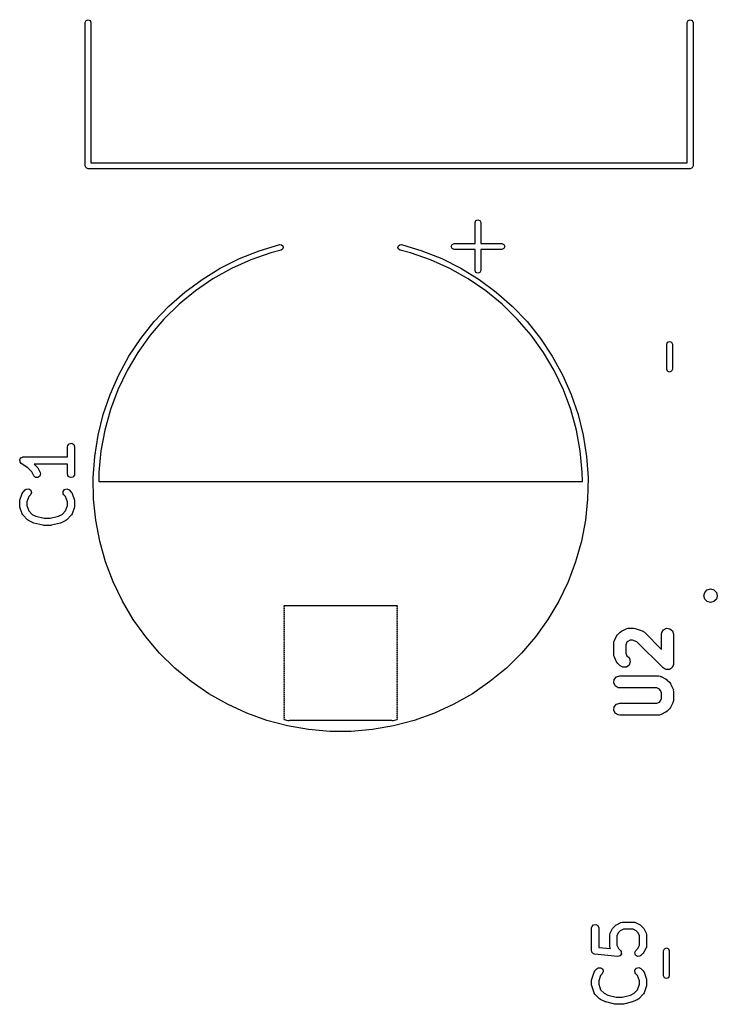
# Model space of a CAD drawing. Extents: x 44 to 148, y -85 to -25.
# Tile 1 of 58: x 45 to 59, y -82 to -62. Entities that reach past the tile are written whole.
import ezdxf

# ---------------------------------------------------------------- set-up
doc = ezdxf.new("R2010")
doc.units = 0
doc.layers.add('BLACK', color=7, linetype='CONTINUOUS')

msp = doc.modelspace()

# ---------------------------------------------------------------- linework, layer by layer
at = {"layer": 'BLACK', "linetype": 'CONTINUOUS'}
for p, q in [((45.964, -61.582651), (45.981574, -61.540225)), ((45.964, -64.582651), (45.964, -61.582651)), ((45.981574, -61.540225), (46.024, -61.522651)), ((46.024, -61.522651), (46.066426, -61.540225)), ((46.066426, -61.540225), (46.084, -61.582651)), ((46.084, -61.582651), (46.084, -64.522651)), ((58.564, -61.582651), (58.581574, -61.540225)), ((58.564, -64.522651), (58.564, -61.582651)), ((58.581574, -61.540225), (58.624, -61.522651)), ((58.624, -61.522651), (58.666426, -61.540225)), ((58.666426, -61.540225), (58.684, -61.582651)), ((58.684, -61.582651), (58.684, -64.582651)), ((46.084, -64.522651), (58.564, -64.522651)), ((45.981574, -64.625077), (45.964, -64.582651)), ((46.024, -64.642651), (45.981574, -64.625077)), ((58.624, -64.642651), (46.024, -64.642651)), ((58.666426, -64.625077), (58.624, -64.642651)), ((58.684, -64.582651), (58.666426, -64.625077)), ((54.123, -65.772677), (54.140574, -65.730251)), ((54.140574, -65.730251), (54.183, -65.712677)), ((54.183, -65.712677), (54.225426, -65.730251)), ((54.225426, -65.730251), (54.243, -65.772677)), ((54.123, -66.212677), (54.123, -65.772677)), ((54.243, -65.772677), (54.243, -66.212677)), ((49.189365, -66.525402), (49.604954, -66.360285)), ((49.604954, -66.360285), (50.033234, -66.231629)), ((50.062766, -66.347938), (49.847669, -66.402597)), ((50.033234, -66.231629), (50.033234, -66.231628)), ((50.033234, -66.231628), (50.070237, -66.234056)), ((50.094128, -66.328152), (50.062766, -66.347938)), ((50.070237, -66.234056), (50.098746, -66.257769)), ((50.107871, -66.293711), (50.094128, -66.328152)), ((50.098746, -66.257769), (50.107871, -66.293711)), ((52.508129, -66.293711), (52.517254, -66.257769)), ((52.521872, -66.328152), (52.508129, -66.293711)), ((52.517254, -66.257769), (52.545763, -66.234056)), ((52.553234, -66.347938), (52.521872, -66.328152)), ((52.545763, -66.234056), (52.582766, -66.231628)), ((52.768331, -66.402597), (52.553234, -66.347938)), ((52.582766, -66.231628), (52.582766, -66.231629)), ((52.582766, -66.231629), (53.011046, -66.360285)), ((53.011046, -66.360285), (53.426635, -66.525402)), ((53.623, -66.272677), (53.640574, -66.230251)), ((53.640574, -66.315103), (53.623, -66.272677)), ((53.640574, -66.230251), (53.683, -66.212677)), ((53.683, -66.332677), (53.640574, -66.315103)), ((53.683, -66.212677), (54.123, -66.212677)), ((54.123, -66.332677), (53.683, -66.332677)), ((54.123, -66.772677), (54.123, -66.332677)), ((54.243, -66.212677), (54.683, -66.212677)), ((54.683, -66.332677), (54.243, -66.332677)), ((54.243, -66.332677), (54.243, -66.772677)), ((54.683, -66.212677), (54.725426, -66.230251)), ((54.725426, -66.315103), (54.683, -66.332677)), ((54.725426, -66.230251), (54.743, -66.272677)), ((54.743, -66.272677), (54.725426, -66.315103)), ((48.789567, -66.725747), (49.189365, -66.525402)), ((49.42867, -66.549076), (49.024105, -66.731678)), ((49.847669, -66.402597), (49.42867, -66.549076)), ((53.18733, -66.549076), (52.768331, -66.402597)), ((53.591895, -66.731678), (53.18733, -66.549076)), ((53.426635, -66.525402), (53.826433, -66.725747)), ((48.408537, -66.959828), (48.789567, -66.725747)), ((49.024105, -66.731678), (48.63708, -66.948999)), ((53.97892, -66.948999), (53.591895, -66.731678)), ((53.826433, -66.725747), (54.207463, -66.959828)), ((54.140574, -66.815103), (54.123, -66.772677)), ((54.243, -66.772677), (54.225426, -66.815103)), ((48.049117, -67.2259), (48.408537, -66.959828)), ((48.63708, -66.948999), (48.270569, -67.19937)), ((54.345431, -67.19937), (53.97892, -66.948999)), ((54.183, -66.832677), (54.140574, -66.815103)), ((54.225426, -66.815103), (54.183, -66.832677)), ((54.207463, -66.959828), (54.566883, -67.2259)), ((48.270569, -67.19937), (47.927386, -67.48087)), ((54.688614, -67.48087), (54.345431, -67.19937)), ((47.713985, -67.52198), (48.049117, -67.2259)), ((54.566883, -67.2259), (54.902015, -67.52198)), ((47.405639, -67.845862), (47.713985, -67.52198)), ((47.927386, -67.48087), (47.610167, -67.791334)), ((55.005833, -67.791334), (54.688614, -67.48087)), ((54.902015, -67.52198), (55.210361, -67.845862)), ((47.610167, -67.791334), (47.321348, -68.128381)), ((55.294652, -68.128381), (55.005833, -67.791334)), ((47.126376, -68.195132), (47.405639, -67.845862)), ((55.210361, -67.845862), (55.489624, -68.195132)), ((46.878278, -68.567186), (47.126376, -68.195132)), ((47.321348, -68.128381), (47.063147, -68.489419)), ((55.552853, -68.489419), (55.294652, -68.128381)), ((55.489624, -68.195132), (55.737722, -68.567186)), ((58.133, -68.318748), (58.150574, -68.276322)), ((58.133, -68.841252), (58.133, -68.318748)), ((58.150574, -68.276322), (58.193, -68.258748)), ((58.193, -68.258748), (58.235426, -68.276322)), ((58.235426, -68.276322), (58.253, -68.318748)), ((58.253, -68.318748), (58.253, -68.841252)), ((46.663194, -68.959252), (46.878278, -68.567186)), ((47.063147, -68.489419), (46.837548, -68.871678)), ((55.778452, -68.871678), (55.552853, -68.489419)), ((55.737722, -68.567186), (55.952806, -68.959252)), ((58.150574, -68.883678), (58.133, -68.841252)), ((58.253, -68.841252), (58.235426, -68.883678)), ((46.482726, -69.368408), (46.663194, -68.959252)), ((46.837548, -68.871678), (46.646283, -69.27222)), ((55.969717, -69.27222), (55.778452, -68.871678)), ((55.952806, -68.959252), (56.133274, -69.368408)), ((58.193, -68.901252), (58.150574, -68.883678)), ((58.235426, -68.883678), (58.193, -68.901252)), ((46.646283, -69.27222), (46.490821, -69.68797)), ((56.125179, -69.68797), (55.969717, -69.27222)), ((46.338221, -69.791605), (46.482726, -69.368408)), ((56.133274, -69.368408), (56.277779, -69.791605)), ((46.490821, -69.68797), (46.372356, -70.115734)), ((56.243644, -70.115734), (56.125179, -69.68797)), ((46.230755, -70.225688), (46.338221, -69.791605)), ((56.277779, -69.791605), (56.385245, -70.225688)), ((46.161128, -70.667422), (46.230755, -70.225688)), ((46.372356, -70.115734), (46.291798, -70.552228)), ((56.324202, -70.552228), (56.243644, -70.115734)), ((56.385245, -70.225688), (56.454872, -70.667422)), ((45.591819, -70.466608), (45.596342, -70.440956)), ((45.591819, -70.677322), (45.591819, -70.466608)), ((45.596342, -70.440956), (45.629319, -70.401656)), ((45.629319, -70.401656), (45.679843, -70.392747)), ((45.679843, -70.392747), (45.724272, -70.418399)), ((45.724272, -70.418399), (45.741819, -70.466608)), ((45.741819, -70.466608), (45.741819, -71.038036)), ((44.60384, -70.720449), (44.612587, -70.700515)), ((44.612587, -70.700515), (44.616454, -70.698603)), ((44.616454, -70.698603), (44.61861, -70.694869)), ((44.61861, -70.694869), (44.639063, -70.687424)), ((44.639063, -70.687424), (44.658576, -70.677777)), ((44.658576, -70.677777), (44.662765, -70.678797)), ((44.662765, -70.678797), (44.666819, -70.677322)), ((44.666819, -70.677322), (45.591819, -70.677322)), ((46.12986, -71.113516), (46.161128, -70.667422)), ((46.291798, -70.552228), (46.249766, -70.994099)), ((56.366234, -70.994099), (56.324202, -70.552228)), ((56.454872, -70.667422), (56.48614, -71.113516)), ((44.591974, -70.747495), (44.593706, -70.743545)), ((44.598087, -70.768386), (44.591974, -70.747495)), ((44.592958, -70.739298), (44.60384, -70.720449)), ((44.593706, -70.743545), (44.592958, -70.739298)), ((44.601867, -70.789822), (44.598087, -70.768386)), ((44.60517, -70.792594), (44.601867, -70.789822)), ((44.606382, -70.796733), (44.60517, -70.792594)), ((44.625216, -70.814726), (44.606382, -70.796733)), ((44.761894, -70.905844), (44.625216, -70.814726)), ((44.843275, -70.987225), (44.761894, -70.905844)), ((45.591819, -70.827322), (44.895504, -70.827322)), ((44.895504, -70.827322), (44.957947, -70.889765)), ((44.957947, -70.889765), (44.970809, -70.908133)), ((44.970809, -70.908133), (44.971996, -70.909257)), ((44.971996, -70.909257), (45.019615, -71.004495)), ((45.591819, -71.038036), (45.591819, -70.827322)), ((44.885451, -71.071577), (44.843275, -70.987225)), ((44.922705, -71.106849), (44.885451, -71.071577)), ((44.973915, -71.109924), (44.922705, -71.106849)), ((45.015121, -71.07936), (44.973915, -71.109924)), ((45.027041, -71.029461), (45.015121, -71.07936)), ((45.019615, -71.004495), (45.027041, -71.029461)), ((45.609366, -71.086245), (45.591819, -71.038036)), ((45.653795, -71.111897), (45.609366, -71.086245)), ((45.704319, -71.102988), (45.653795, -71.111897)), ((45.737296, -71.063688), (45.704319, -71.102988)), ((45.741819, -71.038036), (45.737296, -71.063688)), ((46.137184, -71.560644), (46.12986, -71.113516)), ((46.249766, -70.994099), (46.248344, -71.192323)), ((56.367656, -71.192323), (56.366234, -70.994099)), ((56.48614, -71.113516), (56.478816, -71.560644)), ((46.248344, -71.192323), (56.367656, -71.192323)), ((44.595668, -71.585748), (44.643287, -71.442891)), ((44.643287, -71.442891), (44.655689, -71.419986)), ((44.655689, -71.419986), (44.65951, -71.417638)), ((44.65951, -71.417638), (44.661405, -71.413575)), ((44.661405, -71.413575), (44.709024, -71.365956)), ((44.709024, -71.365956), (44.730361, -71.351016)), ((44.730361, -71.351016), (44.781468, -71.346545)), ((44.77999, -71.507121), (44.741819, -71.621635)), ((44.81509, -71.472022), (44.77999, -71.507121)), ((44.781468, -71.346545), (44.823494, -71.375971)), ((44.836771, -71.425526), (44.81509, -71.472022)), ((44.823494, -71.375971), (44.836771, -71.425526)), ((45.499135, -71.399578), (45.528561, -71.357552)), ((45.503607, -71.450686), (45.499135, -71.399578)), ((45.518548, -71.472023), (45.503607, -71.450686)), ((45.553648, -71.507122), (45.518548, -71.472023)), ((45.528561, -71.357552), (45.578116, -71.344275)), ((45.591819, -71.621635), (45.553648, -71.507122)), ((45.578116, -71.344275), (45.624612, -71.365955)), ((45.624612, -71.365955), (45.672232, -71.413574)), ((45.672232, -71.413574), (45.687173, -71.434911)), ((45.687173, -71.434911), (45.687563, -71.439379)), ((45.687563, -71.439379), (45.690351, -71.442891)), ((45.690351, -71.442891), (45.73797, -71.585747)), ((44.591819, -71.609465), (44.595712, -71.587382)), ((44.591819, -71.704703), (44.591819, -71.609465)), ((44.592379, -71.706241), (44.591819, -71.704703)), ((44.595668, -71.72842), (44.592379, -71.706241)), ((44.595712, -71.587382), (44.595668, -71.585748)), ((44.643287, -71.871277), (44.595668, -71.72842)), ((44.741819, -71.621635), (44.741819, -71.692532)), ((44.741819, -71.692532), (44.77999, -71.807046)), ((45.553648, -71.807045), (45.591819, -71.692533)), ((45.591819, -71.692533), (45.591819, -71.621635)), ((45.73797, -71.728421), (45.690351, -71.871277)), ((45.741819, -71.704703), (45.737925, -71.726785)), ((45.737925, -71.726785), (45.73797, -71.728421)), ((45.73797, -71.585747), (45.741259, -71.607927)), ((45.741259, -71.607927), (45.741819, -71.609465)), ((45.741819, -71.609465), (45.741819, -71.704703)), ((46.183045, -72.005474), (46.137184, -71.560644)), ((56.478816, -71.560644), (56.432955, -72.005474)), ((44.646074, -71.874789), (44.643287, -71.871277)), ((44.646465, -71.879256), (44.646074, -71.874789)), ((44.661405, -71.900593), (44.646465, -71.879256)), ((44.756643, -71.995831), (44.661405, -71.900593)), ((44.77999, -71.807046), (44.854103, -71.881159)), ((44.854103, -71.881159), (44.93109, -71.919652)), ((44.93109, -71.919652), (45.104624, -71.963036)), ((45.229013, -71.963036), (45.402547, -71.919652)), ((45.402547, -71.919652), (45.479534, -71.881158)), ((45.479534, -71.881158), (45.553648, -71.807045)), ((45.672233, -71.900593), (45.576994, -71.995831)), ((45.674128, -71.896528), (45.672233, -71.900593)), ((45.677948, -71.894182), (45.674128, -71.896528)), ((45.690351, -71.871277), (45.677948, -71.894182)), ((44.758124, -71.996521), (44.756643, -71.995831)), ((44.776135, -72.00988), (44.758124, -71.996521)), ((44.871373, -72.057499), (44.776135, -72.00988)), ((44.874901, -72.057905), (44.871373, -72.057499)), ((44.886724, -72.063178), (44.874901, -72.057905)), ((45.0772, -72.110797), (44.886724, -72.063178)), ((45.080648, -72.110436), (45.0772, -72.110797)), ((45.09539, -72.113036), (45.080648, -72.110436)), ((45.238247, -72.113036), (45.09539, -72.113036)), ((45.104624, -71.963036), (45.229013, -71.963036)), ((45.241504, -72.11185), (45.238247, -72.113036)), ((45.256437, -72.110797), (45.241504, -72.11185)), ((45.446913, -72.063178), (45.256437, -72.110797)), ((45.449857, -72.061189), (45.446913, -72.063178)), ((45.462264, -72.057499), (45.449857, -72.061189)), ((45.557502, -72.00988), (45.462264, -72.057499)), ((45.558625, -72.008693), (45.557502, -72.00988)), ((45.576994, -71.995831), (45.558625, -72.008693)), ((46.267101, -72.444691), (46.183045, -72.005474)), ((56.432955, -72.005474), (56.348899, -72.444691)), ((46.388727, -72.875021), (46.267101, -72.444691)), ((56.348899, -72.444691), (56.227273, -72.875021)), ((46.547014, -73.293258), (46.388727, -72.875021)), ((56.227273, -72.875021), (56.068986, -73.293258)), ((46.740785, -73.696284), (46.547014, -73.293258)), ((56.068986, -73.293258), (55.875215, -73.696284)), ((58.912, -73.584), (58.930756, -73.514)), ((58.930756, -73.654), (58.912, -73.584)), ((58.930756, -73.514), (58.982, -73.462756)), ((58.982, -73.462756), (59.052, -73.444)), ((59.052, -73.444), (59.122, -73.462756)), ((59.122, -73.462756), (59.173244, -73.514)), ((59.173244, -73.514), (59.192, -73.584)), ((59.192, -73.584), (59.173244, -73.654)), ((46.968594, -74.081096), (46.740785, -73.696284)), ((50.118715, -73.793323), (50.127, -73.813323)), ((52.497285, -73.793323), (50.118715, -73.793323)), ((52.489, -73.813323), (52.497285, -73.793323)), ((55.875215, -73.696284), (55.647406, -74.081096)), ((58.982, -73.705244), (58.930756, -73.654)), ((59.052, -73.724), (58.982, -73.705244)), ((59.122, -73.705244), (59.052, -73.724)), ((59.173244, -73.654), (59.122, -73.705244)), ((50.127, -73.813323), (50.118715, -73.833323)), ((50.118715, -73.833323), (50.127, -73.853323)), ((50.127, -73.853323), (50.118715, -73.873323)), ((50.118715, -73.873323), (50.127, -73.893323)), ((50.127, -73.893323), (50.118715, -73.913323)), ((50.118715, -73.913323), (50.127, -73.933323)), ((50.127, -73.933323), (50.118715, -73.953323)), ((50.118715, -73.953323), (50.127, -73.973323)), ((50.127, -73.973323), (50.118715, -73.993323)), ((50.118715, -73.993323), (50.127, -74.013323)), ((50.127, -74.013323), (50.118715, -74.033323)), ((52.497284, -73.833323), (52.489, -73.813323)), ((52.489, -73.853323), (52.497284, -73.833323)), ((52.497284, -73.873323), (52.489, -73.853323)), ((52.489, -73.893323), (52.497284, -73.873323)), ((52.497284, -73.913323), (52.489, -73.893323)), ((52.489, -73.933323), (52.497284, -73.913323)), ((52.497284, -73.953323), (52.489, -73.933323)), ((52.489, -73.973323), (52.497284, -73.953323)), ((52.497284, -73.993323), (52.489, -73.973323)), ((52.489, -74.013323), (52.497284, -73.993323)), ((52.497284, -74.033323), (52.489, -74.013323)), ((47.228744, -74.444826), (46.968594, -74.081096)), ((50.118715, -74.033323), (50.127, -74.053323)), ((50.127, -74.053323), (50.118715, -74.073323)), ((50.118715, -74.073323), (50.127, -74.093323)), ((50.127, -74.093323), (50.118715, -74.113323)), ((50.118715, -74.113323), (50.127, -74.133323)), ((50.127, -74.133323), (50.118715, -74.153323)), ((50.118715, -74.153323), (50.127, -74.173323)), ((50.127, -74.173323), (50.118715, -74.193323)), ((50.118715, -74.193323), (50.127, -74.213323)), ((50.127, -74.213323), (50.118715, -74.233323)), ((52.489, -74.053323), (52.497284, -74.033323)), ((52.497284, -74.073323), (52.489, -74.053323)), ((52.489, -74.093323), (52.497284, -74.073323)), ((52.497284, -74.113323), (52.489, -74.093323)), ((52.489, -74.133323), (52.497284, -74.113323)), ((52.497284, -74.153323), (52.489, -74.133323)), ((52.489, -74.173323), (52.497284, -74.153323)), ((52.497284, -74.193323), (52.489, -74.173323)), ((52.489, -74.213323), (52.497284, -74.193323)), ((52.497284, -74.233323), (52.489, -74.213323)), ((55.647406, -74.081096), (55.387256, -74.444826)), ((50.118715, -74.233323), (50.127, -74.253323)), ((50.127, -74.253323), (50.118715, -74.273323)), ((50.118715, -74.273323), (50.127, -74.293323)), ((50.127, -74.293323), (50.118715, -74.313323)), ((50.118715, -74.313323), (50.127, -74.333323)), ((50.127, -74.333323), (50.118715, -74.353323)), ((50.118715, -74.353323), (50.127, -74.373323)), ((50.127, -74.373323), (50.118715, -74.393323)), ((50.118715, -74.393323), (50.127, -74.413323)), ((50.127, -74.413323), (50.118715, -74.433323)), ((52.489, -74.253323), (52.497284, -74.233323)), ((52.497284, -74.273323), (52.489, -74.253323)), ((52.489, -74.293323), (52.497284, -74.273323)), ((52.497284, -74.313323), (52.489, -74.293323)), ((52.489, -74.333323), (52.497284, -74.313323)), ((52.497284, -74.353323), (52.489, -74.333323)), ((52.489, -74.373323), (52.497284, -74.353323)), ((52.497284, -74.393323), (52.489, -74.373323)), ((52.489, -74.413323), (52.497284, -74.393323)), ((52.497284, -74.433323), (52.489, -74.413323)), ((57.037816, -74.52505), (57.085434, -74.429813)), ((57.085434, -74.429813), (57.105712, -74.400578)), ((57.105712, -74.400578), (57.107728, -74.39938)), ((57.107728, -74.39938), (57.10885, -74.397326)), ((57.10885, -74.397326), (57.156468, -74.349707)), ((57.156468, -74.349707), (57.184951, -74.328385)), ((57.184951, -74.328385), (57.18724, -74.327886)), ((57.18724, -74.327886), (57.188955, -74.326292)), ((57.188955, -74.326292), (57.284193, -74.278673)), ((57.284193, -74.278673), (57.317956, -74.267452)), ((57.317956, -74.267452), (57.329222, -74.268668)), ((57.329222, -74.268668), (57.340095, -74.265476)), ((57.340095, -74.265476), (57.435333, -74.265476)), ((57.435333, -74.265476), (57.47055, -74.270539)), ((57.47055, -74.270539), (57.472522, -74.271806)), ((57.472522, -74.271806), (57.474861, -74.271891)), ((57.474861, -74.271891), (57.617718, -74.319509)), ((57.617718, -74.319509), (57.649527, -74.335449)), ((57.649527, -74.335449), (57.656634, -74.344277)), ((57.656634, -74.344277), (57.666578, -74.349707)), ((57.666578, -74.349707), (58.024619, -74.707747)), ((58.024619, -74.390476), (58.029682, -74.355259)), ((58.024619, -74.707747), (58.024619, -74.390476)), ((58.029682, -74.355259), (58.067761, -74.296007)), ((58.067761, -74.296007), (58.13183, -74.266748)), ((58.13183, -74.266748), (58.201546, -74.276772)), ((58.201546, -74.276772), (58.254776, -74.322896)), ((58.254776, -74.322896), (58.274619, -74.390476)), ((58.274619, -74.390476), (58.274619, -75.009523)), ((47.519296, -74.784762), (47.228744, -74.444826)), ((50.118715, -74.433323), (50.127, -74.453323)), ((50.127, -74.453323), (50.118715, -74.473323)), ((50.118715, -74.473323), (50.127, -74.493323)), ((50.127, -74.493323), (50.118715, -74.513323)), ((50.118715, -74.513323), (50.127, -74.533323)), ((50.127, -74.533323), (50.118715, -74.553323)), ((50.118715, -74.553323), (50.127, -74.573323)), ((50.127, -74.573323), (50.118715, -74.593323)), ((50.118715, -74.593323), (50.127, -74.613323)), ((50.127, -74.613323), (50.118715, -74.633323)), ((50.118715, -74.633323), (50.127, -74.653323)), ((52.489, -74.453323), (52.497284, -74.433323)), ((52.497284, -74.473323), (52.489, -74.453323)), ((52.489, -74.493323), (52.497284, -74.473323)), ((52.497284, -74.513323), (52.489, -74.493323)), ((52.489, -74.533323), (52.497284, -74.513323)), ((52.497284, -74.553323), (52.489, -74.533323)), ((52.489, -74.573323), (52.497284, -74.553323)), ((52.497284, -74.593323), (52.489, -74.573323)), ((52.489, -74.613323), (52.497284, -74.593323)), ((52.497284, -74.633323), (52.489, -74.613323)), ((52.489, -74.653323), (52.497284, -74.633323)), ((55.387256, -74.444826), (55.096704, -74.784762)), ((57.024619, -74.580952), (57.029682, -74.545735)), ((57.024619, -74.819047), (57.024619, -74.580952)), ((57.029682, -74.545735), (57.035809, -74.5362)), ((57.035809, -74.5362), (57.037816, -74.52505)), ((57.299969, -74.559758), (57.274619, -74.61046)), ((57.274619, -74.61046), (57.274619, -74.789539)), ((57.318902, -74.540826), (57.299969, -74.559758)), ((57.369604, -74.515476), (57.318902, -74.540826)), ((57.41505, -74.515476), (57.369604, -74.515476)), ((57.510667, -74.547348), (57.41505, -74.515476)), ((58.061231, -75.097911), (57.510667, -74.547348)), ((47.838085, -75.098371), (47.519296, -74.784762)), ((50.127, -74.653323), (50.118715, -74.673323)), ((50.118715, -74.673323), (50.127, -74.693323)), ((50.127, -74.693323), (50.118715, -74.713323)), ((50.118715, -74.713323), (50.127, -74.733323)), ((50.127, -74.733323), (50.118715, -74.753323)), ((50.118715, -74.753323), (50.127, -74.773323)), ((50.127, -74.773323), (50.118715, -74.793323)), ((50.118715, -74.793323), (50.127, -74.813323)), ((50.127, -74.813323), (50.118715, -74.833323)), ((50.118715, -74.833323), (50.127, -74.853323)), ((52.497284, -74.673323), (52.489, -74.653323)), ((52.489, -74.693323), (52.497284, -74.673323)), ((52.497284, -74.713323), (52.489, -74.693323)), ((52.489, -74.733323), (52.497284, -74.713323)), ((52.497284, -74.753323), (52.489, -74.733323)), ((52.489, -74.773323), (52.497284, -74.753323)), ((52.497284, -74.793323), (52.489, -74.773323)), ((52.489, -74.813323), (52.497284, -74.793323)), ((52.497284, -74.833323), (52.489, -74.813323)), ((52.489, -74.853323), (52.497284, -74.833323)), ((55.096704, -74.784762), (54.777915, -75.098371)), ((57.027811, -74.829919), (57.024619, -74.819047)), ((57.026595, -74.841185), (57.027811, -74.829919)), ((57.037816, -74.874949), (57.026595, -74.841185)), ((57.274619, -74.789539), (57.299969, -74.84024)), ((57.299969, -74.84024), (57.333245, -74.873515)), ((50.127, -74.853323), (50.118715, -74.873323)), ((50.118715, -74.873323), (50.127, -74.893323)), ((50.127, -74.893323), (50.118715, -74.913323)), ((50.118715, -74.913323), (50.127, -74.933323)), ((50.127, -74.933323), (50.118715, -74.953323)), ((50.118715, -74.953323), (50.127, -74.973323)), ((50.127, -74.973323), (50.118715, -74.993323)), ((50.118715, -74.993323), (50.127, -75.013323)), ((50.127, -75.013323), (50.118715, -75.033323)), ((50.118715, -75.033323), (50.127, -75.053323)), ((52.497284, -74.873323), (52.489, -74.853323)), ((52.489, -74.893323), (52.497284, -74.873323)), ((52.497284, -74.913323), (52.489, -74.893323)), ((52.489, -74.933323), (52.497284, -74.913323)), ((52.497284, -74.953323), (52.489, -74.933323)), ((52.489, -74.973323), (52.497284, -74.953323)), ((52.497284, -74.993323), (52.489, -74.973323)), ((52.489, -75.013323), (52.497284, -74.993323)), ((52.497284, -75.033323), (52.489, -75.013323)), ((52.489, -75.053323), (52.497284, -75.033323)), ((57.085434, -74.970186), (57.037816, -74.874949)), ((57.08703, -74.971901), (57.085434, -74.970186)), ((57.087528, -74.974191), (57.08703, -74.971901)), ((57.10885, -75.002673), (57.087528, -74.974191)), ((57.156468, -75.050292), (57.10885, -75.002673)), ((57.344924, -75.036814), (57.28854, -75.079022)), ((57.333245, -74.873515), (57.354567, -74.901998)), ((57.369539, -74.970821), (57.344924, -75.036814)), ((57.354567, -74.901998), (57.369539, -74.970821)), ((58.269556, -75.04474), (58.257487, -75.063518)), ((58.272732, -75.022645), (58.269556, -75.04474)), ((58.274301, -75.01844), (58.272732, -75.022645)), ((58.274619, -75.009523), (58.27372, -75.015772)), ((58.27372, -75.015772), (58.274301, -75.01844)), ((48.182734, -75.383317), (47.838085, -75.098371)), ((50.127, -75.053323), (50.118715, -75.073323)), ((50.118715, -75.073323), (50.127, -75.093323)), ((50.127, -75.093323), (50.118715, -75.113323)), ((50.118715, -75.113323), (50.127, -75.133323)), ((50.127, -75.133323), (50.118715, -75.153323)), ((50.118715, -75.153323), (50.127, -75.173323)), ((50.127, -75.173323), (50.118715, -75.193323)), ((50.118715, -75.193323), (50.127, -75.213323)), ((50.127, -75.213323), (50.118715, -75.233323)), ((50.118715, -75.233323), (50.127, -75.253323)), ((50.127, -75.253323), (50.118715, -75.273323)), ((52.497284, -75.073323), (52.489, -75.053323)), ((52.489, -75.093323), (52.497284, -75.073323)), ((52.497284, -75.113323), (52.489, -75.093323)), ((52.489, -75.133323), (52.497284, -75.113323)), ((52.497284, -75.153323), (52.489, -75.133323)), ((52.489, -75.173323), (52.497284, -75.153323)), ((52.497284, -75.193323), (52.489, -75.173323)), ((52.489, -75.213323), (52.497284, -75.193323)), ((52.497284, -75.233323), (52.489, -75.213323)), ((52.489, -75.253323), (52.497284, -75.233323)), ((52.497284, -75.273323), (52.489, -75.253323)), ((54.777915, -75.098371), (54.433266, -75.383317)), ((57.218286, -75.084047), (57.156468, -75.050292)), ((57.28854, -75.079022), (57.218286, -75.084047)), ((58.080821, -75.108608), (58.061231, -75.097911)), ((58.097692, -75.123227), (58.080821, -75.108608)), ((58.11113, -75.125159), (58.097692, -75.123227)), ((58.123048, -75.131667), (58.11113, -75.125159)), ((58.145314, -75.130074), (58.123048, -75.131667)), ((58.167408, -75.133251), (58.145314, -75.130074)), ((58.179758, -75.12761), (58.167408, -75.133251)), ((58.193302, -75.126642), (58.179758, -75.12761)), ((58.211171, -75.113265), (58.193302, -75.126642)), ((58.231477, -75.103992), (58.211171, -75.113265)), ((58.238817, -75.092569), (58.231477, -75.103992)), ((58.249687, -75.084433), (58.238817, -75.092569)), ((58.257487, -75.063518), (58.249687, -75.084433)), ((48.550675, -75.637475), (48.182734, -75.383317)), ((50.118715, -75.273323), (50.127, -75.293323)), ((50.127, -75.293323), (50.118715, -75.313323)), ((50.118715, -75.313323), (50.127, -75.333323)), ((50.127, -75.333323), (50.118715, -75.353323)), ((50.118715, -75.353323), (50.127, -75.373323)), ((50.127, -75.373323), (50.118715, -75.393323)), ((50.118715, -75.393323), (50.127, -75.413323)), ((50.127, -75.413323), (50.118715, -75.433323)), ((50.118715, -75.433323), (50.127, -75.453323)), ((50.127, -75.453323), (50.118715, -75.473323)), ((52.489, -75.293323), (52.497284, -75.273323)), ((52.497284, -75.313323), (52.489, -75.293323)), ((52.489, -75.333323), (52.497284, -75.313323)), ((52.497284, -75.353323), (52.489, -75.333323)), ((52.489, -75.373323), (52.497284, -75.353323)), ((52.497284, -75.393323), (52.489, -75.373323)), ((52.489, -75.413323), (52.497284, -75.393323)), ((52.497284, -75.433323), (52.489, -75.413323)), ((52.489, -75.453323), (52.497284, -75.433323)), ((52.497284, -75.473323), (52.489, -75.453323)), ((54.433266, -75.383317), (54.065325, -75.637475)), ((57.025891, -75.408265), (57.035915, -75.338549)), ((57.05515, -75.472334), (57.025891, -75.408265)), ((57.035915, -75.338549), (57.082039, -75.285319)), ((57.082039, -75.285319), (57.149619, -75.265476)), ((57.149619, -75.265476), (57.959142, -75.265476)), ((57.959142, -75.265476), (57.994359, -75.270539)), ((57.994359, -75.270539), (58.003893, -75.276666)), ((58.003893, -75.276666), (58.015044, -75.278673)), ((58.015044, -75.278673), (58.110281, -75.326291)), ((58.110281, -75.326291), (58.139516, -75.346569)), ((58.139516, -75.346569), (58.140713, -75.348584)), ((58.140713, -75.348584), (58.142767, -75.349706)), ((58.142767, -75.349706), (58.190387, -75.397325)), ((58.190387, -75.397325), (58.21171, -75.425807)), ((58.21171, -75.425807), (58.212208, -75.428097)), ((58.212208, -75.428097), (58.213803, -75.429812)), ((58.213803, -75.429812), (58.261422, -75.52505)), ((48.939166, -75.858952), (48.550675, -75.637475)), ((50.118715, -75.473323), (50.127, -75.493323)), ((50.127, -75.493323), (50.118715, -75.513323)), ((50.118715, -75.513323), (50.127, -75.533323)), ((50.127, -75.533323), (50.118715, -75.553323)), ((50.118715, -75.553323), (50.127, -75.573323)), ((50.127, -75.573323), (50.118715, -75.593323)), ((50.118715, -75.593323), (50.127, -75.613323)), ((50.127, -75.613323), (50.118715, -75.633323)), ((50.118715, -75.633323), (50.127, -75.653323)), ((50.127, -75.653323), (50.118715, -75.673323)), ((52.489, -75.493323), (52.497284, -75.473323)), ((52.497284, -75.513323), (52.489, -75.493323)), ((52.489, -75.533323), (52.497284, -75.513323)), ((52.497284, -75.553323), (52.489, -75.533323)), ((52.489, -75.573323), (52.497284, -75.553323)), ((52.497284, -75.593323), (52.489, -75.573323)), ((52.489, -75.613323), (52.497284, -75.593323)), ((52.497284, -75.633323), (52.489, -75.613323)), ((52.489, -75.653323), (52.497284, -75.633323)), ((52.497284, -75.673323), (52.489, -75.653323)), ((54.065325, -75.637475), (53.676834, -75.858952)), ((57.114402, -75.510413), (57.05515, -75.472334)), ((57.149619, -75.515476), (57.114402, -75.510413)), ((57.929634, -75.515476), (57.149619, -75.515476)), ((57.980336, -75.540827), (57.929634, -75.515476)), ((57.999268, -75.559759), (57.980336, -75.540827)), ((58.024619, -75.61046), (57.999268, -75.559759)), ((58.024619, -75.741919), (58.024619, -75.61046)), ((58.261422, -75.52505), (58.272643, -75.558813)), ((58.272643, -75.558813), (58.271426, -75.570079)), ((58.271426, -75.570079), (58.274619, -75.580952)), ((58.274619, -75.580952), (58.274619, -75.771428)), ((49.345312, -76.046096), (48.939166, -75.858952)), ((50.118715, -75.673323), (50.127, -75.693323)), ((50.127, -75.693323), (50.118715, -75.713323)), ((50.118715, -75.713323), (50.127, -75.733323)), ((50.127, -75.733323), (50.118715, -75.753323)), ((50.118715, -75.753323), (50.127, -75.773323)), ((50.127, -75.773323), (50.118715, -75.793323)), ((50.118715, -75.793323), (50.127, -75.813323)), ((50.127, -75.813323), (50.118715, -75.833323)), ((50.118715, -75.833323), (50.127, -75.853323)), ((50.127, -75.853323), (50.118715, -75.873323)), ((50.118715, -75.873323), (50.127, -75.893323)), ((52.489, -75.693323), (52.497284, -75.673323)), ((52.497284, -75.713323), (52.489, -75.693323)), ((52.489, -75.733323), (52.497284, -75.713323)), ((52.497284, -75.753323), (52.489, -75.733323)), ((52.489, -75.773323), (52.497284, -75.753323)), ((52.497284, -75.793323), (52.489, -75.773323)), ((52.489, -75.813323), (52.497284, -75.793323)), ((52.497284, -75.833323), (52.489, -75.813323)), ((52.489, -75.853323), (52.497284, -75.833323)), ((52.497284, -75.873323), (52.489, -75.853323)), ((52.489, -75.893323), (52.497284, -75.873323)), ((53.676834, -75.858952), (53.270688, -76.046096)), ((57.035915, -75.909977), (57.082039, -75.856747)), ((57.082039, -75.856747), (57.149619, -75.836904)), ((57.149619, -75.836904), (57.929634, -75.836904)), ((57.929634, -75.836904), (57.980336, -75.811553)), ((57.980336, -75.811553), (57.999268, -75.79262)), ((57.999268, -75.79262), (58.024619, -75.741919)), ((58.261422, -75.82733), (58.213803, -75.922568)), ((58.263428, -75.816179), (58.261422, -75.82733)), ((58.269556, -75.806645), (58.263428, -75.816179)), ((58.274619, -75.771428), (58.269556, -75.806645)), ((49.766085, -76.197512), (49.345312, -76.046096)), ((50.127, -75.893323), (50.118715, -75.913323)), ((50.118715, -75.913323), (50.127, -75.933323)), ((50.127, -75.933323), (50.118715, -75.953323)), ((50.118715, -75.953323), (50.127, -75.973323)), ((50.127, -75.973323), (50.118715, -75.993323)), ((50.118715, -75.993323), (50.127, -76.013323)), ((50.127, -76.013323), (50.118715, -76.033323)), ((50.118715, -76.033323), (50.127, -76.053323)), ((50.127, -76.053323), (50.118715, -76.073323)), ((50.118715, -76.073323), (50.127, -76.093323)), ((52.497284, -75.913323), (52.489, -75.893323)), ((52.489, -75.933323), (52.497284, -75.913323)), ((52.497284, -75.953323), (52.489, -75.933323)), ((52.489, -75.973323), (52.497284, -75.953323)), ((52.497284, -75.993323), (52.489, -75.973323)), ((52.489, -76.013323), (52.497284, -75.993323)), ((52.497284, -76.033323), (52.489, -76.013323)), ((52.489, -76.053323), (52.497284, -76.033323)), ((52.497284, -76.073323), (52.489, -76.053323)), ((52.489, -76.093323), (52.497284, -76.073323)), ((53.270688, -76.046096), (52.849915, -76.197512)), ((57.025891, -75.979693), (57.035915, -75.909977)), ((57.05515, -76.043762), (57.025891, -75.979693)), ((57.114402, -76.081841), (57.05515, -76.043762)), ((58.015044, -76.073707), (57.98128, -76.084928)), ((58.110281, -76.026089), (58.015044, -76.073707)), ((58.111995, -76.024493), (58.110281, -76.026089)), ((58.114285, -76.023996), (58.111995, -76.024493)), ((58.142767, -76.002674), (58.114285, -76.023996)), ((58.190387, -75.955055), (58.142767, -76.002674)), ((58.191509, -75.952998), (58.190387, -75.955055)), ((58.193525, -75.951802), (58.191509, -75.952998)), ((58.213803, -75.922568), (58.193525, -75.951802)), ((50.19835, -76.312074), (49.766085, -76.197512)), ((50.127, -76.093323), (50.118715, -76.113323)), ((50.118715, -76.113323), (50.127, -76.133323)), ((50.127, -76.133323), (50.118715, -76.153323)), ((50.118715, -76.153323), (50.127, -76.173323)), ((50.127, -76.173323), (50.126562, -76.174378)), ((50.126562, -76.174378), (50.206846, -76.195993)), ((50.206846, -76.195993), (50.229756, -76.200051)), ((50.229756, -76.200051), (50.246, -76.193323)), ((50.246, -76.193323), (52.37, -76.193323)), ((52.37, -76.193323), (52.386243, -76.200051)), ((52.386243, -76.200051), (52.409154, -76.195993)), ((52.409154, -76.195993), (52.489437, -76.174378)), ((52.849915, -76.197512), (52.41765, -76.312074)), ((52.497284, -76.113323), (52.489, -76.093323)), ((52.489, -76.133323), (52.497284, -76.113323)), ((52.497284, -76.153323), (52.489, -76.133323)), ((52.489, -76.173323), (52.497284, -76.153323)), ((52.489437, -76.174378), (52.489, -76.173323)), ((57.149619, -76.086904), (57.114402, -76.081841)), ((57.959142, -76.086904), (57.149619, -76.086904)), ((57.970014, -76.083711), (57.959142, -76.086904)), ((57.98128, -76.084928), (57.970014, -76.083711)), ((50.638884, -76.388925), (50.19835, -76.312074)), ((51.084406, -76.427495), (50.638884, -76.388925)), ((51.531594, -76.427495), (51.084406, -76.427495)), ((51.977116, -76.388925), (51.531594, -76.427495)), ((52.41765, -76.312074), (51.977116, -76.388925)), ((56.561819, -80.541904), (56.566342, -80.516252)), ((56.561819, -81.018094), (56.561819, -80.541904)), ((56.566342, -80.516252), (56.599319, -80.476952)), ((56.599319, -80.476952), (56.649843, -80.468043)), ((56.649843, -80.468043), (56.694272, -80.493695)), ((56.694272, -80.493695), (56.711819, -80.541904)), ((56.711819, -80.541904), (56.711819, -80.950219)), ((56.950689, -80.65122), (56.998308, -80.555982)), ((56.998308, -80.555982), (57.011666, -80.537971)), ((57.011666, -80.537971), (57.012357, -80.53649)), ((57.012357, -80.53649), (57.059976, -80.488871)), ((57.059976, -80.488871), (57.078342, -80.476011)), ((57.078342, -80.476011), (57.079468, -80.474822)), ((57.079468, -80.474822), (57.174706, -80.427203)), ((57.157436, -80.603543), (57.127029, -80.63395)), ((57.225952, -80.569285), (57.157436, -80.603543)), ((57.174706, -80.427203), (57.199672, -80.419777)), ((57.199672, -80.419777), (57.204033, -80.420818)), ((57.204033, -80.420818), (57.208247, -80.419285)), ((57.208247, -80.419285), (57.446342, -80.419285)), ((57.428637, -80.569285), (57.225952, -80.569285)), ((57.497153, -80.603543), (57.428637, -80.569285)), ((57.446342, -80.419285), (57.471994, -80.423808)), ((57.471994, -80.423808), (57.475429, -80.42669)), ((57.475429, -80.42669), (57.479883, -80.427203)), ((57.479883, -80.427203), (57.575121, -80.474822)), ((57.527561, -80.63395), (57.497153, -80.603543)), ((57.575121, -80.474822), (57.593129, -80.488178)), ((57.593129, -80.488178), (57.594612, -80.48887)), ((57.594612, -80.48887), (57.642232, -80.536489)), ((57.642232, -80.536489), (57.655094, -80.554857)), ((57.655094, -80.554857), (57.656282, -80.555982)), ((57.656282, -80.555982), (57.703901, -80.65122)), ((56.942771, -80.684761), (56.947294, -80.659109)), ((56.942771, -80.922856), (56.942771, -80.684761)), ((56.947294, -80.659109), (56.950176, -80.655673)), ((56.950176, -80.655673), (56.950689, -80.65122)), ((57.127029, -80.63395), (57.092771, -80.702466)), ((57.092771, -80.702466), (57.092771, -80.905151)), ((57.561819, -80.702466), (57.527561, -80.63395)), ((57.561819, -80.905151), (57.561819, -80.702466)), ((57.703901, -80.65122), (57.711327, -80.676186)), ((57.711327, -80.676186), (57.710285, -80.680547)), ((57.710285, -80.680547), (57.711819, -80.684761)), ((57.711819, -80.684761), (57.711819, -80.922856)), ((56.567266, -81.03306), (56.561819, -81.018094)), ((56.711819, -80.950219), (56.960009, -80.975038)), ((56.944304, -80.927069), (56.942771, -80.922856)), ((56.943263, -80.93143), (56.944304, -80.927069)), ((56.950689, -80.956397), (56.943263, -80.93143)), ((56.960009, -80.975038), (56.950689, -80.956397)), ((57.092771, -80.905151), (57.127029, -80.973667)), ((57.127029, -80.973667), (57.166042, -81.01268)), ((57.166042, -81.01268), (57.180982, -81.034017)), ((57.466866, -81.059176), (57.488548, -81.012679)), ((57.488548, -81.012679), (57.527561, -80.973666)), ((57.527561, -80.973666), (57.561819, -80.905151)), ((57.703901, -80.956397), (57.656282, -81.051635)), ((57.704413, -80.951943), (57.703901, -80.956397)), ((57.707296, -80.948508), (57.704413, -80.951943)), ((57.711819, -80.922856), (57.707296, -80.948508)), ((58.067, -81.018748), (58.084574, -80.976322)), ((58.067, -81.541252), (58.067, -81.018748)), ((58.084574, -80.976322), (58.127, -80.958748)), ((58.127, -80.958748), (58.169426, -80.976322)), ((58.169426, -80.976322), (58.187, -81.018748)), ((58.187, -81.018748), (58.187, -81.541252)), ((56.568458, -81.048945), (56.567266, -81.03306)), ((56.57578, -81.056451), (56.568458, -81.048945)), ((56.579366, -81.066303), (56.57578, -81.056451)), ((56.593159, -81.074266), (56.579366, -81.066303)), ((56.604282, -81.085669), (56.593159, -81.074266)), ((56.621102, -81.0904), (56.604282, -81.085669)), ((56.623795, -81.091955), (56.621102, -81.0904)), ((56.625537, -81.091647), (56.623795, -81.091955)), ((56.629356, -81.092722), (56.625537, -81.091647)), ((57.105546, -81.140341), (56.629356, -81.092722)), ((57.106025, -81.140218), (57.105546, -81.140341)), ((57.106472, -81.140427), (57.106025, -81.140218)), ((57.130822, -81.133902), (57.106472, -81.140427)), ((57.155262, -81.127678), (57.130822, -81.133902)), ((57.155549, -81.127277), (57.155262, -81.127678)), ((57.156027, -81.12715), (57.155549, -81.127277)), ((57.170475, -81.106514), (57.156027, -81.12715)), ((57.185207, -81.086022), (57.170475, -81.106514)), ((57.180982, -81.034017), (57.181024, -81.034508)), ((57.181024, -81.034508), (57.18137, -81.034862)), ((57.18137, -81.034862), (57.183257, -81.060022)), ((57.183257, -81.060022), (57.185453, -81.085124)), ((57.185453, -81.085124), (57.185169, -81.085528)), ((57.185169, -81.085528), (57.185207, -81.086022)), ((57.480143, -81.108731), (57.466866, -81.059176)), ((57.522168, -81.138157), (57.480143, -81.108731)), ((57.573275, -81.133687), (57.522168, -81.138157)), ((57.594612, -81.118747), (57.573275, -81.133687)), ((57.642232, -81.071128), (57.594612, -81.118747)), ((57.642922, -81.069646), (57.642232, -81.071128)), ((57.656282, -81.051635), (57.642922, -81.069646)), ((56.62951, -81.445315), (56.631405, -81.441252)), ((56.631405, -81.441252), (56.679024, -81.393633)), ((56.679024, -81.393633), (56.700361, -81.378693)), ((56.700361, -81.378693), (56.751468, -81.374222)), ((56.751468, -81.374222), (56.793494, -81.403648)), ((56.793494, -81.403648), (56.806771, -81.453203)), ((57.469135, -81.427255), (57.498561, -81.385229)), ((57.473607, -81.478363), (57.469135, -81.427255)), ((57.498561, -81.385229), (57.548116, -81.371952)), ((57.548116, -81.371952), (57.594612, -81.393632)), ((57.594612, -81.393632), (57.642232, -81.441251)), ((57.642232, -81.441251), (57.657173, -81.462588)), ((56.561819, -81.637142), (56.565712, -81.615059)), ((56.561819, -81.73238), (56.561819, -81.637142)), ((56.565668, -81.613425), (56.613287, -81.470568)), ((56.565712, -81.615059), (56.565668, -81.613425)), ((56.613287, -81.470568), (56.625689, -81.447663)), ((56.625689, -81.447663), (56.62951, -81.445315)), ((56.74999, -81.534798), (56.711819, -81.649312)), ((56.78509, -81.499699), (56.74999, -81.534798)), ((56.806771, -81.453203), (56.78509, -81.499699)), ((57.488548, -81.4997), (57.473607, -81.478363)), ((57.523648, -81.534799), (57.488548, -81.4997)), ((57.561819, -81.649312), (57.523648, -81.534799)), ((57.657173, -81.462588), (57.657563, -81.467056)), ((57.657563, -81.467056), (57.660351, -81.470568)), ((57.660351, -81.470568), (57.70797, -81.613424)), ((57.70797, -81.613424), (57.711259, -81.635604)), ((57.711259, -81.635604), (57.711819, -81.637142)), ((57.711819, -81.637142), (57.711819, -81.73238)), ((58.084574, -81.583678), (58.067, -81.541252)), ((58.127, -81.601252), (58.084574, -81.583678)), ((58.169426, -81.583678), (58.127, -81.601252)), ((58.187, -81.541252), (58.169426, -81.583678)), ((56.562379, -81.733918), (56.561819, -81.73238)), ((56.565668, -81.756097), (56.562379, -81.733918)), ((56.613287, -81.898954), (56.565668, -81.756097)), ((56.711819, -81.649312), (56.711819, -81.720209)), ((56.711819, -81.720209), (56.74999, -81.834723)), ((56.74999, -81.834723), (56.824103, -81.908836)), ((57.449534, -81.908835), (57.523648, -81.834722)), ((57.523648, -81.834722), (57.561819, -81.72021)), ((57.561819, -81.72021), (57.561819, -81.649312)), ((57.70797, -81.756098), (57.660351, -81.898954)), ((57.711819, -81.73238), (57.707925, -81.754462)), ((57.707925, -81.754462), (57.70797, -81.756098)), ((56.616074, -81.902466), (56.613287, -81.898954)), ((56.616465, -81.906933), (56.616074, -81.902466)), ((56.631405, -81.92827), (56.616465, -81.906933)), ((56.726643, -82.023508), (56.631405, -81.92827)), ((56.728124, -82.024198), (56.726643, -82.023508)), ((56.746135, -82.037557), (56.728124, -82.024198)), ((56.841373, -82.085176), (56.746135, -82.037557)), ((56.824103, -81.908836), (56.90109, -81.947329)), ((56.90109, -81.947329), (57.074624, -81.990713)), ((57.074624, -81.990713), (57.199013, -81.990713)), ((57.199013, -81.990713), (57.372547, -81.947329)), ((57.372547, -81.947329), (57.449534, -81.908835)), ((57.527502, -82.037557), (57.432264, -82.085176)), ((57.528625, -82.03637), (57.527502, -82.037557)), ((57.546994, -82.023508), (57.528625, -82.03637)), ((57.642233, -81.92827), (57.546994, -82.023508)), ((57.644128, -81.924205), (57.642233, -81.92827)), ((57.647948, -81.921859), (57.644128, -81.924205)), ((57.660351, -81.898954), (57.647948, -81.921859)), ((56.844901, -82.085582), (56.841373, -82.085176)), ((56.856724, -82.090855), (56.844901, -82.085582)), ((57.0472, -82.138474), (56.856724, -82.090855)), ((57.050648, -82.138113), (57.0472, -82.138474)), ((57.06539, -82.140713), (57.050648, -82.138113)), ((57.208247, -82.140713), (57.06539, -82.140713)), ((57.211504, -82.139527), (57.208247, -82.140713)), ((57.226437, -82.138474), (57.211504, -82.139527)), ((57.416913, -82.090855), (57.226437, -82.138474)), ((57.419857, -82.088866), (57.416913, -82.090855)), ((57.432264, -82.085176), (57.419857, -82.088866))]:
    msp.add_line(p, q, dxfattribs=at)

doc.saveas('drawing.dxf')
